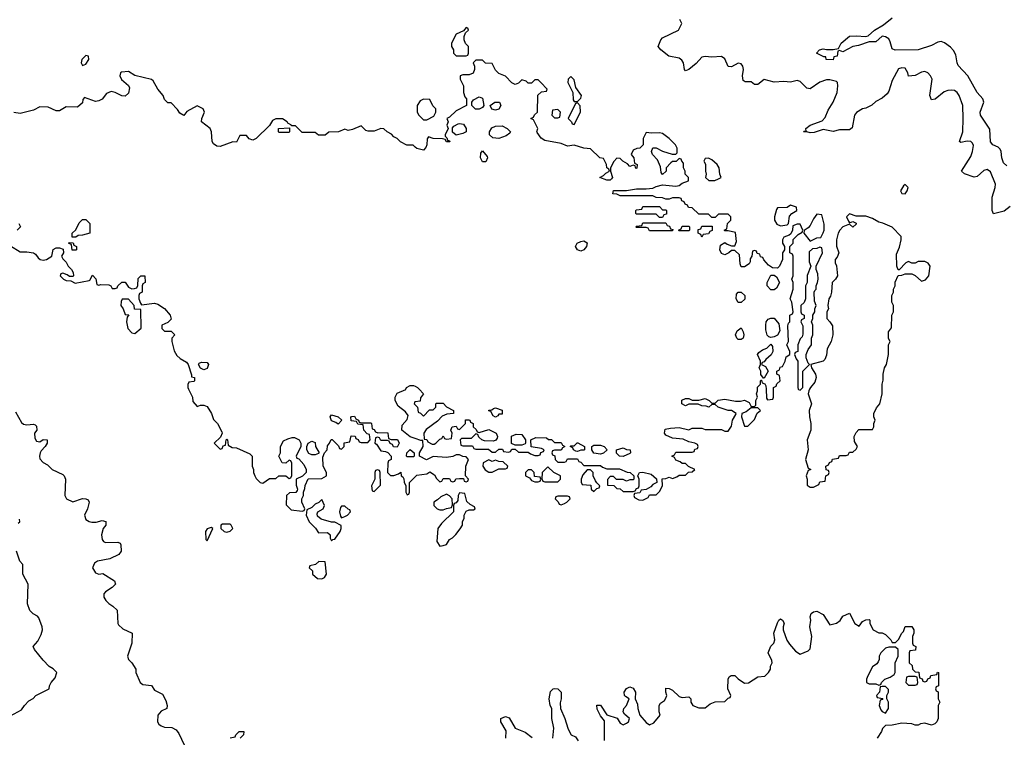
# Model space of a CAD drawing. Header units: inches. Extents: x 2601469 to 2753575, y 449403 to 582909.
# Tile 190 of 256: x 2627587 to 2633595, y 507875 to 512253. Entities that reach past the tile are written whole.
import ezdxf

# ---------------------------------------------------------------- set-up
doc = ezdxf.new("R2010")
doc.units = ezdxf.units.IN
doc.header["$MEASUREMENT"] = 0
for name, color, linetype in [('C6520', 7, 'Continuous'), ('C6521', 7, 'Continuous'), ('C6530', 7, 'Continuous'), ('C6531', 7, 'Continuous')]:
    doc.layers.add(name, color=color, linetype=linetype)

msp = doc.modelspace()

# ---------------------------------------------------------------- linework, layer by layer
at = {"layer": 'C6520', "color": 4}
for points, elevation in [([(2628617, 510000), (2628642, 509950), (2628643.6, 509923.6), (2628670, 509894), (2628690, 509902), (2628710, 509902), (2628730, 509894), (2628758, 509850), (2628770, 509814), (2628794, 509790), (2628819.6, 509739.6), (2628822, 509730), (2628812.7, 509707.3), (2628774, 509670), (2628810, 509634), (2628822, 509638), (2628827.3, 509652.7), (2628842, 509658), (2628846, 509690), (2628850, 509694), (2628854, 509690), (2628858, 509658), (2628883.6, 509643.6), (2628910, 509642), (2628990, 509604.7), (2629004.7, 509590), (2629004.7, 509530), (2629014, 509510), (2629014, 509490), (2629022, 509470), (2629030, 509454), (2629054, 509430), (2629070, 509424.7), (2629110, 509454), (2629150, 509454), (2629168.9, 509471.1), (2629211.3, 509471.3), (2629230, 509454), (2629242, 509458), (2629247.3, 509472.7), (2629247.3, 509547.3), (2629242, 509562), (2629230, 509566), (2629211.6, 509548.4), (2629188, 509550), (2629168, 509590), (2629178, 509610), (2629178, 509650), (2629196.4, 509683.6), (2629223.1, 509696.9), (2629250, 509704.7), (2629263.6, 509703.6), (2629292, 509690), (2629302, 509670), (2629302, 509650), (2629274, 509590), (2629278, 509578), (2629290, 509574), (2629319.8, 509539.8), (2629334, 509510), (2629334, 509490), (2629312, 509468), (2629274, 509450), (2629272.7, 509412.7), (2629282, 509390), (2629279.6, 509380.4), (2629271.6, 509368.4), (2629232.7, 509367.3), (2629214, 509350), (2629212.7, 509292.7), (2629243.6, 509263.6), (2629310, 509254), (2629322, 509258), (2629326, 509270), (2629308.9, 509308.9), (2629308, 509330), (2629318, 509350), (2629318, 509370), (2629327.3, 509392.7), (2629328.4, 509411.6), (2629347.3, 509452.7), (2629430, 509454), (2629458, 509470), (2629458, 509490), (2629438, 509530), (2629436.4, 509583.6), (2629446, 509610), (2629462, 509630), (2629465.6, 509654.4), (2629478, 509670), (2629487.3, 509692.7), (2629492.7, 509692.7), (2629532.7, 509652.7), (2629538, 509638), (2629550, 509634), (2629566, 509650), (2629567.3, 509672.7), (2629602, 509678), (2629610, 509714), (2629632.7, 509712.7), (2629638, 509698), (2629652.7, 509692.7), (2629658, 509678), (2629670, 509674), (2629710, 509674), (2629726, 509690), (2629722, 509722), (2629707.3, 509727.3), (2629686, 509750), (2629682, 509782), (2629650, 509786), (2629642, 509802), (2629610, 509806), (2629608, 509830), (2629612.7, 509832.7), (2629630, 509834), (2629638, 509818), (2629654, 509810), (2629658, 509798), (2629670, 509794), (2629730, 509794), (2629734, 509790), (2629738, 509758), (2629750, 509754), (2629758, 509738), (2629772.7, 509732.7), (2629830, 509734), (2629834, 509730), (2629838, 509698), (2629852.7, 509692.7), (2629892.7, 509692.7), (2629902, 509670), (2629890, 509646), (2629867.3, 509647.3), (2629862, 509662), (2629847.3, 509667.3), (2629842, 509682), (2629830, 509686), (2629790, 509686), (2629782, 509702), (2629770, 509706), (2629758, 509702), (2629754, 509670), (2629763.6, 509663.6), (2629790, 509622), (2629819.6, 509619.6), (2629832.7, 509612.7), (2629854, 509590), (2629854, 509570), (2629838, 509562), (2629832.7, 509547.3), (2629832, 509490), (2629850, 509472), (2629870, 509472), (2629898, 509482), (2629912.7, 509492.7), (2629914, 509470), (2629924.7, 509464.7), (2629931.6, 509451.6), (2629932.7, 509432.7), (2629942, 509410), (2629942, 509370), (2629950, 509354), (2629962, 509358), (2629966, 509370), (2629966, 509430), (2629987.3, 509452.7), (2630000, 509464.6)], 28), ([(2630000, 509698), (2629969, 509709), (2629918, 509750), (2629920.4, 509779.6), (2629950, 509814), (2629958, 509838), (2629940.4, 509860.4), (2629896.4, 509896.4), (2629878, 509930), (2629878, 509950), (2629890, 509974), (2629942, 509998), (2629942.7, 510000)], 28), ([(2630000, 509922.3), (2629998, 509922), (2629994, 509910), (2630000, 509904)], 28), ([(2627560.7, 509860.7), (2627596.8, 509796.8), (2627610, 509786), (2627630, 509781), (2627670, 509784.7), (2627682, 509782), (2627690, 509774), (2627691.3, 509750), (2627678, 509730), (2627679.6, 509699.6), (2627690, 509682), (2627710, 509678), (2627730, 509692), (2627754, 509690), (2627754, 509670), (2627742, 509650), (2627716.9, 509623.1), (2627711.3, 509610), (2627707.3, 509590), (2627710, 509574), (2627730, 509551.3), (2627756.8, 509536.8), (2627784.7, 509510), (2627850, 509478), (2627858, 509470), (2627866, 509450), (2627862, 509350), (2627872, 509330), (2627910, 509312), (2627970, 509331.3), (2627990, 509331), (2628003.6, 509323.6), (2628011, 509310), (2628001, 509270), (2627982.8, 509230), (2627990, 509204.7), (2628010, 509191), (2628027.1, 509187.1), (2628052.9, 509187.1), (2628090, 509198), (2628111.3, 509191.3), (2628111.3, 509170), (2628096, 509150), (2628086.8, 509110), (2628090, 509082), (2628098, 509070), (2628110, 509064), (2628186.4, 509066.4), (2628199.8, 509059.8), (2628204.7, 509050), (2628206, 509010), (2628191.3, 508990), (2628135.9, 508964.1), (2628062, 508950), (2628043.4, 508936.6), (2628031, 508910), (2628050, 508878), (2628070, 508871.3), (2628094.8, 508874.8), (2628164.7, 508830), (2628170.7, 508809.3), (2628150.7, 508789.3), (2628110, 508762), (2628101, 508750), (2628101, 508730), (2628111.3, 508710), (2628130, 508691.3), (2628155.3, 508675.3), (2628182, 508650), (2628186, 508570), (2628190, 508562), (2628216.9, 508536.9), (2628272, 508510), (2628271.3, 508450), (2628244.7, 508370), (2628251.3, 508350), (2628271.3, 508330), (2628296, 508290), (2628296, 508270), (2628322.8, 508210), (2628338, 508198), (2628391.3, 508191.3), (2628410, 508162), (2628458, 508138), (2628478.8, 508098.8), (2628486, 508070), (2628484.7, 508050), (2628450, 508034), (2628430.6, 508009.4), (2628427.3, 507970), (2628435.9, 507955.9), (2628450, 507944), (2628470, 507936.3), (2628514, 507934), (2628540.7, 507920.7), (2628558, 507898), (2628590.8, 507830)], 24), ([(2627578, 509182), (2627588, 509190), (2627586, 509206)], 24), ([(2627530, 508006.8), (2627597.2, 508042.8), (2627615.3, 508070), (2627642, 508098), (2627668.4, 508111.6), (2627686, 508130), (2627766, 508170), (2627768, 508190), (2627778, 508210), (2627803.1, 508236.9), (2627814, 508270), (2627790, 508293.2), (2627767.3, 508307.3), (2627730, 508345.2), (2627678, 508410), (2627670, 508426), (2627668.7, 508430), (2627698, 508462), (2627718, 508502), (2627725.2, 508530), (2627724, 508550), (2627703.1, 508603.1), (2627694.6, 508614.6), (2627669.1, 508629.1), (2627649.1, 508649.1), (2627635.3, 508690), (2627638, 508810), (2627606, 508870), (2627606, 508930), (2627588, 508950), (2627568, 509010)], 24), ([(2628870, 507872), (2628902, 507878), (2628906, 507890), (2628926, 507910), (2628954, 507910), (2628952, 507890), (2628932, 507870)], 24)]:
    msp.add_lwpolyline(points, dxfattribs=dict(at, elevation=elevation))
at = {"layer": 'C6520', "color": 4, "elevation": 28}
for points in [[(2629530, 509786), (2629516.4, 509796.4), (2629490, 509806), (2629482, 509830), (2629490, 509842), (2629530.9, 509830.9), (2629552, 509810)], [(2629370, 509598), (2629350, 509606), (2629338, 509630), (2629338, 509650), (2629346, 509670), (2629370, 509682), (2629390, 509674), (2629391.3, 509650), (2629414, 509610), (2629410, 509606), (2629390, 509598)], [(2629950, 509586), (2629946, 509590), (2629948.4, 509611.6), (2629970, 509632), (2629994, 509610), (2629994, 509590), (2629990, 509586)], [(2629770, 509506), (2629758, 509502), (2629754, 509490), (2629754, 509450), (2629734, 509410), (2629738, 509378), (2629750, 509374), (2629787.3, 509412.7), (2629786, 509490), (2629782, 509502)], [(2629430, 509326), (2629412, 509308), (2629390, 509298), (2629370, 509278), (2629338, 509262), (2629334, 509230), (2629352, 509190), (2629390.8, 509150.8), (2629410, 509122), (2629464.7, 509124.7), (2629482, 509110), (2629482, 509090), (2629490, 509074), (2629498, 509082), (2629510, 509084.7), (2629542, 509130), (2629548, 509150), (2629547.3, 509167.3), (2629510, 509188), (2629490, 509188), (2629425.6, 509205.6), (2629404.7, 509224.7), (2629402, 509238), (2629406, 509250), (2629438, 509270), (2629446, 509290)], [(2629570, 509286), (2629550, 509286), (2629543.6, 509276.4), (2629538, 509250), (2629543.6, 509223.6), (2629550, 509214), (2629570, 509222), (2629586, 509230), (2629606, 509250), (2629602, 509262), (2629590, 509266)], [(2628755.3, 509155.3), (2628730, 509148), (2628721, 509130), (2628722, 509082), (2628730, 509074), (2628766, 509150)], [(2628823.6, 509176.4), (2628814, 509170), (2628814, 509150), (2628834, 509130), (2628850, 509126), (2628870, 509132), (2628888, 509150), (2628878, 509170), (2628870, 509175.3)], [(2629412.7, 508947.3), (2629391.6, 508928.4), (2629358, 508922), (2629354, 508910), (2629374, 508890), (2629374, 508870), (2629403.6, 508843.6), (2629430, 508842), (2629446, 508850), (2629458, 508870), (2629450, 508946)]]:
    msp.add_lwpolyline(points, close=True, dxfattribs=at)
at = {"layer": 'C6521', "color": 4, "elevation": 28}
for points in [[(2627990, 512035.3), (2627966, 512010), (2627962, 511990), (2627970, 511974), (2627990, 511982), (2628008, 512010), (2628006, 512030)], [(2629170, 511566), (2629166, 511570), (2629166, 511590), (2629234, 511594), (2629234, 511570), (2629230, 511566)], [(2627930, 510926), (2627907.3, 510927.3), (2627906, 510950), (2627928.4, 510971.6), (2627950, 511014), (2627970, 511034), (2627990, 511034), (2628014, 511010), (2628014, 510950), (2627970, 510938), (2627943.6, 510936.4)], [(2627907.3, 510847.3), (2627902, 510882), (2627887.3, 510887.3), (2627890, 510894), (2627912.7, 510892.7), (2627918, 510878), (2627934, 510870), (2627934, 510850), (2627930, 510848)], [(2628250, 510548), (2628212.7, 510547.3), (2628205.4, 510534.6), (2628204.7, 510510), (2628218, 510490), (2628230, 510454), (2628252, 510452), (2628242, 510438), (2628238, 510410), (2628246, 510370), (2628270, 510342), (2628290, 510338), (2628328.4, 510371.6), (2628326, 510486), (2628287.3, 510487.3), (2628286, 510510)], [(2628710, 510118), (2628690, 510128), (2628678, 510150), (2628682, 510158), (2628696.4, 510163.6), (2628730, 510162), (2628738, 510150), (2628730, 510126)]]:
    msp.add_lwpolyline(points, close=True, dxfattribs=at)
for points in [[(2630000, 511476.5), (2629987.3, 511487.3), (2629948.4, 511488.4), (2629910, 511508), (2629890, 511528), (2629870, 511538), (2629854.6, 511554.6), (2629828.7, 511568.7), (2629808.4, 511588.4), (2629790, 511588.7), (2629750, 511573.2), (2629714, 511574), (2629698, 511578), (2629670, 511606), (2629616.9, 511583.1), (2629590, 511578), (2629570, 511586), (2629531.3, 511568.7), (2629472.7, 511567.3), (2629450, 511548), (2629410, 511548), (2629390, 511566), (2629310, 511566), (2629270, 511606), (2629246, 511606), (2629246, 511610), (2629222, 511622), (2629218, 511630), (2629190, 511648), (2629150, 511648), (2629130, 511638), (2629111.3, 511608.7), (2629030, 511528), (2629010, 511518), (2628987.3, 511527.3), (2628970, 511546), (2628930, 511546), (2628910, 511506), (2628887.3, 511507.3), (2628810, 511479), (2628790, 511482), (2628770, 511495.3), (2628761.2, 511510), (2628758, 511570), (2628748.9, 511588.9), (2628695.3, 511630), (2628698, 511650), (2628715.3, 511690), (2628706, 511710), (2628670, 511728), (2628606.4, 511693.6), (2628588.4, 511668.4), (2628563.1, 511683.1), (2628550, 511706), (2628510, 511746), (2628490, 511746), (2628470, 511766), (2628462, 511790), (2628430, 511828.7), (2628401.2, 511881.2), (2628390, 511889), (2628290, 511914), (2628250, 511937.2), (2628207.1, 511932.9), (2628202, 511930), (2628198, 511910), (2628207.7, 511887.7), (2628251.1, 511851.1), (2628256.9, 511836.9), (2628250, 511806), (2628230, 511786), (2628210, 511788), (2628170, 511808.7), (2628145.4, 511814.6), (2628116.9, 511803.1), (2628090, 511768), (2628070, 511758), (2628050, 511755.3), (2627982, 511778), (2627972.7, 511767.3), (2627970, 511746), (2627939.6, 511720.4), (2627870, 511722), (2627830, 511698), (2627810, 511698), (2627760.4, 511720.4), (2627710, 511722), (2627670, 511702), (2627590, 511682), (2627550, 511688)], [(2627582, 511010), (2627591.3, 510990), (2627571.6, 510968.4)], [(2627530, 510874), (2627590, 510838), (2627630, 510838), (2627671.3, 510831.3), (2627683.6, 510823.6), (2627699.6, 510799.6), (2627711.1, 510791.1), (2627730, 510786), (2627750, 510791), (2627782, 510810), (2627790, 510852), (2627810, 510862), (2627830, 510862), (2627852.7, 510852.7), (2627854, 510830), (2627842, 510810), (2627850, 510794), (2627870, 510774), (2627882, 510750), (2627902, 510730), (2627912, 510710), (2627914, 510690), (2627910, 510686), (2627890, 510686), (2627876.4, 510696.4), (2627850, 510706), (2627838, 510702), (2627834, 510690), (2627854, 510670), (2627870, 510662), (2627899.6, 510659.6), (2627925.4, 510645.4), (2628010, 510662), (2628015.3, 510664.7), (2628030, 510694), (2628051.6, 510671.6), (2628058, 510638), (2628070, 510634), (2628082, 510638), (2628130, 510636), (2628142, 510630), (2628150, 510614), (2628170, 510614), (2628182, 510618), (2628186, 510630), (2628210, 510652), (2628230, 510652), (2628250, 510622), (2628270, 510612), (2628287.3, 510612.7), (2628302, 510618), (2628307.3, 510632.7), (2628310, 510674), (2628326, 510690), (2628351, 510691), (2628352, 510650), (2628338, 510642), (2628334, 510630), (2628334, 510590), (2628318, 510582), (2628314, 510570), (2628314, 510550), (2628323.6, 510523.6), (2628330, 510514), (2628410, 510524.7), (2628430, 510518), (2628470.8, 510490.8), (2628504.7, 510450), (2628510, 510426), (2628490, 510406), (2628454, 510390), (2628454, 510370), (2628470, 510354), (2628510, 510354), (2628534, 510330), (2628514, 510310), (2628514, 510290), (2628530, 510234), (2628545.4, 510205.4), (2628566.4, 510186.4), (2628603.6, 510163.6), (2628614, 510150), (2628634, 510086), (2628634, 510074), (2628654, 510070), (2628654, 510050), (2628650, 510046), (2628618, 510042), (2628612.7, 510027.3), (2628612, 510010), (2628617, 510000)], [(2629942.7, 510000), (2629946, 510010), (2629970, 510022), (2629990, 510022), (2630000, 510017)]]:
    msp.add_lwpolyline(points, dxfattribs=at)
at = {"layer": 'C6530', "color": 4}
for points, elevation in [([(2630000, 509904), (2630014, 509890), (2630018, 509858), (2630032.7, 509852.7), (2630050, 509834), (2630087.3, 509872.7), (2630110, 509874), (2630126, 509890), (2630126, 509910), (2630130, 509914), (2630170, 509914), (2630191.6, 509891.6), (2630234, 509870), (2630234, 509850), (2630192.7, 509847.3), (2630164.7, 509835.3), (2630136.9, 509803.1), (2630066.4, 509753.6), (2630052, 509730), (2630054, 509694), (2630071.6, 509691.6), (2630078, 509678), (2630103.6, 509663.6), (2630116.4, 509663.6), (2630126, 509670), (2630150, 509694), (2630162, 509698), (2630170, 509714), (2630178, 509698), (2630190, 509694), (2630222, 509698), (2630226, 509730), (2630218, 509750), (2630226, 509770), (2630250, 509774), (2630258, 509758), (2630270, 509754), (2630306, 509790), (2630307.3, 509812.7), (2630327.3, 509812.7), (2630334, 509810), (2630338, 509798), (2630354, 509790), (2630354, 509770), (2630372.7, 509752.7), (2630378, 509738), (2630390, 509734), (2630450, 509754), (2630494, 509730), (2630502, 509710), (2630499.6, 509700.4), (2630492.7, 509687.3), (2630478, 509682), (2630423.1, 509683.1), (2630406, 509690), (2630387.3, 509707.3), (2630382, 509722), (2630370, 509726), (2630342, 509698), (2630282, 509698), (2630274, 509690), (2630278, 509658), (2630290, 509654), (2630350, 509654), (2630358, 509638), (2630370, 509634), (2630447.3, 509632.7), (2630470, 509614), (2630490, 509614), (2630510, 509634), (2630532.7, 509632.7), (2630538, 509618), (2630570, 509614), (2630582, 509618), (2630590, 509634), (2630610, 509634), (2630630, 509614), (2630690, 509614), (2630703.6, 509603.6), (2630730, 509594), (2630750, 509594), (2630762, 509598), (2630767.3, 509612.7), (2630782, 509618), (2630786, 509630), (2630770, 509638), (2630707.3, 509647.3), (2630706, 509690), (2630736.4, 509703.6), (2630802, 509702), (2630812.7, 509692.7), (2630831.6, 509691.6), (2630850, 509674), (2630890, 509674), (2630898, 509658), (2630914, 509650), (2630898, 509642), (2630890, 509626), (2630850, 509626), (2630838, 509622), (2630834, 509610), (2630838, 509598), (2630852.7, 509592.7), (2630854, 509570), (2630870, 509554), (2630910, 509554), (2630922, 509558), (2630930, 509574), (2630990, 509574), (2630998, 509558), (2631010, 509554), (2631030, 509534), (2631130, 509534), (2631143.6, 509523.6), (2631170, 509514), (2631247.3, 509512.7), (2631292.7, 509492.7), (2631311.6, 509491.6), (2631334, 509470), (2631334, 509450), (2631330, 509446), (2631310, 509446), (2631290, 509438), (2631270, 509448), (2631228.4, 509448.4), (2631210, 509466), (2631190, 509466), (2631172.7, 509447.3), (2631174, 509414), (2631211.6, 509411.6), (2631230, 509394), (2631251.3, 509391.3), (2631270, 509374), (2631330, 509374), (2631342, 509378), (2631350, 509394), (2631362, 509398), (2631366, 509410), (2631366, 509450), (2631358, 509470), (2631368.4, 509491.6), (2631390, 509492), (2631439.6, 509479.6), (2631472.7, 509452.7), (2631474, 509430), (2631450, 509418), (2631436.9, 509403.1), (2631410, 509386), (2631378, 509382), (2631370, 509366), (2631338, 509362), (2631334, 509350), (2631338, 509338), (2631363.6, 509323.6), (2631390, 509322), (2631422, 509338), (2631430, 509354), (2631470, 509354), (2631490, 509374), (2631508, 509410), (2631507.3, 509452.7), (2631530, 509454), (2631550, 509462), (2631570, 509454), (2631596.4, 509463.6), (2631610, 509474), (2631650, 509474), (2631667.3, 509492.7), (2631690, 509494), (2631706, 509510), (2631667.3, 509527.3), (2631650, 509546), (2631630, 509546), (2631616.4, 509556.4), (2631590, 509566), (2631582, 509582), (2631566, 509590), (2631582, 509598), (2631590, 509614), (2631690, 509614), (2631702, 509618), (2631707.3, 509632.7), (2631722, 509638), (2631726, 509650), (2631722, 509662), (2631706, 509670), (2631670, 509678), (2631634.6, 509694.6), (2631570, 509701.2), (2631530, 509718), (2631522, 509730), (2631525.2, 509754.8), (2631558, 509762), (2631610, 509764.7), (2631670, 509752), (2631690, 509762), (2631750, 509762), (2631770, 509754), (2631870, 509754), (2631890, 509742), (2631910, 509742), (2631930, 509774), (2631935.3, 509810), (2631956.4, 509843.6), (2631958, 509850), (2631930, 509868.7), (2631908.9, 509868.9), (2631848.4, 509888.4), (2631830, 509906), (2631810, 509906), (2631791.3, 509888.7), (2631776.4, 509896.4), (2631750, 509898), (2631727.3, 509907.3), (2631670, 509908), (2631650, 509898), (2631626, 509910), (2631627.3, 509932.7), (2631650, 509942), (2631670, 509942), (2631690, 509932), (2631730, 509932), (2631770, 509942), (2631794, 509930), (2631810, 509914), (2631830, 509914), (2631848.4, 509931.6), (2631890, 509938), (2631954.6, 509925.4), (2631985.4, 509925.4), (2632010, 509932), (2632036.9, 509916.9), (2632050, 509894), (2632070, 509894), (2632078, 509902), (2632078, 509930), (2632088, 509950), (2632082, 509970), (2632088.7, 509990), (2632088.7, 510000)], 28), ([(2630023.8, 510000), (2630051.6, 509971.6), (2630032.7, 509947.3), (2630030, 509926), (2630000, 509922.3)], 28), ([(2632140.6, 510000), (2632143.6, 509943.6), (2632150, 509934), (2632182, 509938), (2632186, 509950), (2632186, 510000)], 28), ([(2632337.3, 510000), (2632338, 509998), (2632350, 509994), (2632356, 510000)], 28), ([(2632406.8, 510000), (2632402, 509990), (2632398, 509970), (2632418, 509910), (2632404.7, 509870), (2632406, 509830), (2632414, 509790), (2632414, 509750), (2632392, 509690), (2632398, 509630), (2632381, 509570), (2632398, 509518), (2632414, 509510), (2632398, 509502), (2632384.7, 509470), (2632392, 509450), (2632392.7, 509412.7), (2632410, 509402), (2632430, 509402), (2632462, 509418), (2632470, 509434), (2632502, 509438), (2632506, 509470), (2632522, 509478), (2632526, 509490), (2632522, 509502), (2632507.3, 509507.3), (2632506, 509530), (2632522, 509538), (2632527.3, 509552.7), (2632542, 509558), (2632547.3, 509572.7), (2632582, 509578), (2632590, 509594), (2632630, 509594), (2632642, 509598), (2632650, 509614), (2632670, 509614), (2632690, 509634), (2632698, 509650), (2632680.4, 509680.4), (2632678, 509710), (2632690, 509734), (2632707.3, 509752.7), (2632790, 509754), (2632798, 509770), (2632798, 509790), (2632806, 509810), (2632798, 509830), (2632798, 509850), (2632814.6, 509885.4), (2632835.3, 509910), (2632848.7, 509970), (2632848.7, 510000)], 28), ([(2630000, 509464.6), (2630010, 509474), (2630070, 509482), (2630090, 509494), (2630116.9, 509476.9), (2630130, 509454), (2630150, 509434), (2630162, 509438), (2630170, 509454), (2630210, 509454), (2630218, 509438), (2630230, 509434), (2630242, 509438), (2630248.4, 509451.6), (2630270, 509454), (2630294, 509454), (2630298, 509438), (2630310, 509434), (2630322, 509438), (2630326, 509450), (2630306, 509470), (2630308, 509530), (2630326, 509570), (2630310, 509586), (2630290, 509588), (2630270, 509598), (2630250, 509598), (2630230, 509588.7), (2630190, 509582), (2630110, 509588.7), (2630068.4, 509568.4), (2630026, 509590), (2630026, 509610), (2630048, 509650), (2630046, 509686), (2630034, 509686), (2630000, 509698)], 28), ([(2631154.6, 507854.6), (2631155.3, 507975.3), (2631130, 508006), (2631110, 508046), (2631109, 508071), (2631130, 508071.3), (2631170, 508012), (2631231.6, 507991.6), (2631250, 507962), (2631270, 507952), (2631290, 507961), (2631302, 507970), (2631308, 507990), (2631276.4, 508016.4), (2631268, 508030), (2631274, 508050), (2631288.7, 508070), (2631306, 508110), (2631283.1, 508123.1), (2631278, 508130), (2631275.3, 508150), (2631290, 508172), (2631310, 508182), (2631330, 508174), (2631344.7, 508150), (2631342, 508110), (2631356.9, 508076.9), (2631358, 508050), (2631371.3, 508010), (2631410, 507966), (2631430, 507951.3), (2631456.5, 507963.5), (2631495.3, 508010), (2631488, 508030), (2631488, 508070), (2631496.4, 508083.6), (2631520.4, 508099.6), (2631530, 508114), (2631535.3, 508130), (2631528.7, 508150), (2631530, 508174), (2631550, 508172), (2631570, 508162), (2631610, 508124.7), (2631630, 508118), (2631670, 508122), (2631682, 508110), (2631682, 508090), (2631694, 508070), (2631730, 508054), (2631770, 508054), (2631800.4, 508079.6), (2631830, 508092), (2631890, 508094), (2631910, 508114), (2631922, 508118), (2631926, 508130), (2631908, 508170), (2631908.7, 508230), (2631916.4, 508243.6), (2631928.4, 508251.6), (2631950, 508251.3), (2631970, 508231.3), (2632010, 508206), (2632032.9, 508207.1), (2632090, 508244.7), (2632132.7, 508247.3), (2632155.3, 508270), (2632168, 508290), (2632168.7, 508310), (2632178, 508330), (2632176.4, 508343.6), (2632154, 508390), (2632169.3, 508430.7), (2632188.7, 508450), (2632194, 508470), (2632188.7, 508510), (2632210, 508574), (2632218, 508590), (2632230, 508598), (2632242, 508590), (2632251.1, 508571.1), (2632244.7, 508550), (2632244.7, 508530), (2632268.2, 508468.2), (2632283.1, 508443.1), (2632319.8, 508399.8), (2632350, 508382), (2632398, 508402), (2632410, 508414), (2632421.2, 508490), (2632408.7, 508550), (2632414, 508590), (2632409.2, 508610), (2632415.3, 508630), (2632430, 508641), (2632450, 508644.7), (2632490, 508624.7), (2632530, 508562), (2632570, 508572), (2632593.2, 508586.8), (2632610, 508614), (2632650, 508632), (2632682, 508570), (2632710, 508554), (2632730, 508582), (2632750, 508592), (2632770, 508594), (2632774, 508590), (2632774, 508570), (2632794, 508530), (2632830, 508512), (2632850, 508512), (2632870, 508502), (2632902, 508470), (2632910, 508454), (2632930, 508454), (2632950, 508472), (2632968.7, 508510), (2632979, 508521), (2632990, 508552), (2633030, 508552), (2633042, 508530), (2633042, 508510), (2633034, 508490), (2633034, 508450), (2633038, 508438), (2633054, 508430), (2633052.7, 508407.3), (2633018, 508402), (2633014, 508390), (2633014, 508330), (2633032.7, 508312.7), (2633034, 508290), (2633050, 508274), (2633072.7, 508272.7), (2633078, 508238), (2633092.7, 508232.7), (2633098, 508218), (2633110, 508214), (2633122, 508218), (2633127.3, 508232.7), (2633142, 508238), (2633147.3, 508252.7), (2633182, 508258), (2633187.3, 508272.7), (2633194, 508270), (2633194, 508190), (2633178, 508182), (2633174, 508170), (2633178, 508158), (2633192, 508152), (2633192, 508110), (2633202, 508090), (2633191.6, 508068.4), (2633191, 507990), (2633182, 507970), (2633170, 507958), (2633150, 507949), (2633110, 507962), (2633083.6, 507956.4), (2633070, 507948.7), (2633050, 507948.7), (2633030, 507958), (2632970, 507962), (2632910.9, 507949.1), (2632870, 507948), (2632851.1, 507928.9), (2632844.7, 507910), (2632818, 507870)], 24), ([(2630839.5, 507870), (2630846.6, 507930), (2630833.6, 507990), (2630833.2, 508050), (2630823.7, 508070), (2630818.4, 508110), (2630826, 508154), (2630842, 508170), (2630850, 508173.4), (2630870, 508170.7), (2630890.7, 508150), (2630890.6, 508110), (2630885.2, 508085.2), (2630887.3, 508050), (2630914, 507990), (2630931, 507930), (2630943.5, 507903.5), (2630952, 507890), (2630977.3, 507877.3), (2630993.7, 507853.7)], 24), ([(2630554, 507870), (2630554.6, 507914.6), (2630522, 507970), (2630522, 507990), (2630550, 508002.8), (2630573.7, 507993.7), (2630610.9, 507930.9), (2630670, 507906.8), (2630714, 507874)], 24)]:
    msp.add_lwpolyline(points, dxfattribs=dict(at, elevation=elevation))
for points, elevation in [([(2630490, 509828.7), (2630476.4, 509836.4), (2630462, 509862), (2630450, 509866), (2630448.7, 509871.3), (2630467.3, 509872.7), (2630478, 509882), (2630490, 509884.7), (2630531.1, 509871.1), (2630530, 509846), (2630510, 509846), (2630503.6, 509836.4)], 28), ([(2632090, 509886), (2632050, 509886), (2632019.8, 509860.2), (2631994, 509850), (2631992, 509830), (2632010, 509774), (2632030, 509774), (2632070, 509814), (2632087.3, 509852.7), (2632106, 509870)], 28), ([(2630610, 509658), (2630587.3, 509667.3), (2630587.3, 509712.7), (2630616.4, 509723.6), (2630650, 509722), (2630674, 509690), (2630674, 509670), (2630670, 509666), (2630650, 509658)], 28), ([(2630990, 509618), (2630980.4, 509620.4), (2630966, 509630), (2630962, 509642), (2630946, 509650), (2630950, 509654), (2630970, 509654), (2630988.4, 509671.6), (2630991.6, 509671.6), (2631034, 509650), (2631034, 509630), (2631030, 509626), (2631010, 509626)], 28), ([(2631130, 509602), (2631090, 509608), (2631078, 509630), (2631078, 509650), (2631090, 509658), (2631130, 509658), (2631154, 509650), (2631172, 509630), (2631150, 509608)], 28), ([(2631270, 509589), (2631246, 509590), (2631228.4, 509608.4), (2631228, 509630), (2631270, 509641), (2631290, 509631.3), (2631312, 509630), (2631314, 509610), (2631310, 509606)], 28), ([(2630450, 509568), (2630414, 509550), (2630412, 509530), (2630426.4, 509506.4), (2630450, 509492), (2630470, 509492), (2630490, 509502), (2630510, 509514), (2630550, 509514), (2630562, 509518), (2630566, 509530), (2630536.4, 509556.4), (2630510, 509558), (2630490, 509566), (2630470, 509558)], 28), ([(2630710, 509506), (2630690, 509506), (2630674, 509490), (2630674, 509470), (2630698, 509458), (2630710, 509442), (2630730, 509434), (2630750, 509434), (2630762, 509438), (2630766, 509450), (2630762, 509462), (2630727.3, 509467.3), (2630726, 509490)], 28), ([(2630810, 509526), (2630774, 509490), (2630772.7, 509452.7), (2630778, 509438), (2630790, 509434), (2630870, 509434), (2630886, 509450), (2630886, 509470), (2630846, 509490)], 28), ([(2631070, 509506), (2631050, 509506), (2631023.6, 509476.4), (2631012, 509450), (2631012.7, 509432.7), (2631018, 509418), (2631072.7, 509412.7), (2631074, 509390), (2631090, 509374), (2631107.3, 509392.7), (2631122, 509398), (2631126, 509410), (2631107.3, 509427.3), (2631100.4, 509440.4), (2631086, 509470), (2631086, 509490)], 28), ([(2630270, 509366), (2630262, 509350), (2630259.6, 509320.4), (2630250, 509306), (2630238, 509302), (2630234, 509290), (2630234, 509250), (2630159.6, 509180.4), (2630138, 509150), (2630132, 509070), (2630150, 509042), (2630170, 509044.7), (2630190, 509052), (2630210, 509082), (2630228.4, 509091.6), (2630248.4, 509111.6), (2630273.6, 509146.4), (2630288, 509170), (2630288.9, 509191.1), (2630298, 509210), (2630298, 509230), (2630310, 509254), (2630330, 509262), (2630356.4, 509263.6), (2630366, 509270), (2630362, 509282), (2630334.6, 509294.6), (2630314.6, 509314.6), (2630302, 509362)], 28), ([(2630190, 509358), (2630156.9, 509343.1), (2630136.9, 509323.1), (2630114, 509310), (2630114, 509290), (2630134, 509270), (2630150, 509262), (2630170, 509262), (2630190, 509272), (2630222, 509278), (2630227.3, 509292.7), (2630226, 509330), (2630208.4, 509348.4)], 28), ([(2630930, 509346), (2630870, 509346), (2630858, 509342), (2630854, 509330), (2630872.7, 509312.7), (2630878, 509298), (2630890, 509294), (2630910, 509302), (2630926, 509310), (2630946, 509330), (2630942, 509342)], 28), ([(2632930, 508426), (2632890, 508426), (2632870, 508418), (2632842, 508390), (2632832, 508370), (2632832, 508350), (2632825.4, 508334.6), (2632816.9, 508323.1), (2632790, 508306), (2632762, 508250), (2632754, 508230), (2632754, 508210), (2632770, 508202), (2632810, 508202), (2632830, 508194), (2632842, 508198), (2632846, 508210), (2632866, 508230), (2632898, 508242), (2632922, 508258), (2632928.7, 508270), (2632928, 508330), (2632946, 508370), (2632946, 508410)], 24), ([(2633050, 508246), (2633010, 508246), (2632998, 508242), (2632994, 508210), (2633010, 508194), (2633050, 508194), (2633062, 508198), (2633066, 508210), (2633062, 508242)], 24), ([(2632870, 508186), (2632850, 508186), (2632838, 508182), (2632834, 508150), (2632814, 508130), (2632818, 508118), (2632852.7, 508112.7), (2632850, 508106), (2632838, 508102), (2632832, 508070), (2632842, 508042), (2632850, 508032), (2632870, 508022), (2632888.4, 508051.6), (2632888.4, 508088.4), (2632878, 508110), (2632878, 508130), (2632888, 508150), (2632887.3, 508167.3)], 24)]:
    msp.add_lwpolyline(points, close=True, dxfattribs=dict(at, elevation=elevation))
at = {"layer": 'C6531', "color": 4}
for points, elevation in [([(2633630, 511114), (2633594.1, 511085.9), (2633529.5, 511069.5), (2633520.9, 511090), (2633519.6, 511170), (2633539.6, 511230), (2633540.7, 511250), (2633510, 511325.2), (2633490, 511339.5), (2633470, 511334), (2633430, 511297), (2633410, 511292), (2633352.5, 511312.5), (2633334, 511330), (2633390, 511419.1), (2633401.1, 511450), (2633406.6, 511486.6), (2633400.2, 511500.2), (2633389.4, 511509.4), (2633367.5, 511512.5), (2633330, 511504), (2633322, 511510), (2633340.7, 511570), (2633344.4, 511650), (2633342, 511730), (2633318.7, 511790), (2633306.6, 511810), (2633290, 511820.5), (2633270, 511824.2), (2633250, 511821.6), (2633226.7, 511813.3), (2633172.3, 511767.7), (2633150, 511764), (2633141.2, 511790), (2633154, 511890), (2633145.2, 511910), (2633128.7, 511930), (2633110, 511938), (2633090, 511934), (2633050, 511912), (2633010, 511909), (2633005.2, 511930), (2632990, 511958), (2632970, 511959.3), (2632950, 511952.7), (2632910, 511882), (2632890, 511818), (2632879.8, 511800.2), (2632850, 511775.3), (2632810, 511755.3), (2632787.1, 511732.9), (2632750, 511714), (2632730, 511709), (2632693.7, 511686.3), (2632681, 511670), (2632666, 511594), (2632650, 511582), (2632590, 511581.2), (2632550, 511572.3), (2632490, 511584.5), (2632434, 511566), (2632410, 511563.6), (2632390, 511569.4), (2632370, 511569), (2632374, 511574), (2632386, 511574), (2632384, 511590), (2632409.2, 511610), (2632482.9, 511637.1), (2632502.4, 511657.6), (2632519.3, 511700.7), (2632550, 511750.8), (2632574.7, 511810), (2632579.5, 511850), (2632576, 511870), (2632570, 511876), (2632530, 511886.6), (2632510, 511886.6), (2632470, 511871.8), (2632410, 511832.3), (2632390, 511836), (2632350, 511877.2), (2632330, 511882.7), (2632290, 511873.2), (2632250, 511877.2), (2632190, 511872.3), (2632130, 511889.2), (2632090, 511859), (2632070, 511858), (2632050, 511874), (2632014, 511874), (2632002, 511882), (2631998, 511910), (2632003.7, 511950), (2631999.3, 511970), (2631990, 511984), (2631970, 511989), (2631930, 511965.2), (2631910, 511968.7), (2631890, 512015.3), (2631869.3, 512029.3), (2631810, 512024), (2631770, 512029), (2631750, 512025.2), (2631714, 511986), (2631670, 511949.3), (2631650, 511942), (2631644, 511950), (2631637.2, 511990), (2631626.3, 512006.3), (2631610, 512019), (2631548, 512030), (2631498, 512070), (2631482, 512090), (2631498, 512130), (2631510, 512142), (2631606, 512190), (2631626, 512230), (2631614.6, 512254.6)], 24), ([(2633610, 511360.9), (2633590, 511380.9), (2633579.7, 511410), (2633575.6, 511450), (2633570, 511464), (2633556.3, 511476.3), (2633525.2, 511490), (2633510, 511509), (2633505.4, 511585.4), (2633449.4, 511670), (2633447, 511690), (2633469.6, 511750), (2633464.5, 511770), (2633429.6, 511810), (2633372.3, 511910), (2633313.9, 511973.9), (2633306.9, 511990), (2633298.2, 512038.2), (2633284.8, 512064.7), (2633265.9, 512085.9), (2633230, 512112), (2633210, 512119.5), (2633190, 512116.2), (2633150, 512095.6), (2633070, 512069.5), (2632928.1, 512068.1), (2632910, 512075.3), (2632899.1, 512119.1), (2632890, 512137.2), (2632870, 512149.3), (2632850, 512152.7), (2632810, 512119), (2632770, 512118), (2632704.5, 512095.5), (2632670, 512089.3), (2632610, 512058), (2632590, 512066), (2632578, 512062), (2632574, 512030), (2632554, 512026), (2632550, 512009.3), (2632508, 512010), (2632506, 512026), (2632494, 512026), (2632448, 512050), (2632466, 512070), (2632490, 512076), (2632510, 512071.3), (2632550, 512072), (2632582, 512078), (2632599, 512110), (2632650, 512152.7), (2632690, 512155.5), (2632749.1, 512150.9), (2632764.7, 512155.3), (2632802.7, 512190), (2632857, 512223), (2632910, 512264.9)], 16), ([(2632186, 510000), (2632186, 510010), (2632202, 510018), (2632207.3, 510032.7), (2632226, 510050), (2632222, 510082), (2632206, 510090), (2632206, 510110), (2632222, 510118), (2632227.3, 510132.7), (2632242, 510138), (2632258, 510170), (2632264, 510196), (2632286, 510210), (2632286, 510230), (2632268, 510270), (2632278, 510290), (2632274.6, 510385.4), (2632278, 510402), (2632286, 510410), (2632286, 510450), (2632302, 510458), (2632306, 510470), (2632298, 510530), (2632288, 510550), (2632306, 510610), (2632306, 510650), (2632298, 510670), (2632306, 510690), (2632306, 510810), (2632302, 510822), (2632286, 510830), (2632286, 510870), (2632306, 510890), (2632307.3, 510912.7), (2632336.4, 510943.6), (2632362, 510958), (2632366, 510970), (2632350, 511006), (2632330, 511006), (2632304.7, 510995.3), (2632302, 510970), (2632292.7, 510947.3), (2632282, 510938), (2632250, 510926), (2632242, 510910), (2632242, 510890), (2632254, 510870), (2632254, 510850), (2632242, 510830), (2632242, 510790), (2632222, 510750), (2632210, 510738), (2632180.4, 510740.4), (2632156.4, 510756.4), (2632127.3, 510787.3), (2632122, 510802), (2632107.3, 510807.3), (2632102, 510822), (2632087.3, 510827.3), (2632082, 510842), (2632070, 510846), (2632058, 510842), (2632054, 510810), (2632044.7, 510795.3), (2632043.6, 510776.4), (2632036.9, 510763.1), (2632010, 510746), (2631990, 510746), (2631983.1, 510763.1), (2631978, 510818), (2631950, 510846), (2631930, 510846), (2631914, 510830), (2631890, 510818), (2631870, 510826), (2631858, 510850), (2631862, 510878), (2631890, 510894), (2631903.6, 510883.6), (2631930, 510874), (2631950, 510874), (2631960.4, 510899.6), (2631954.6, 510954.6), (2631910, 510966), (2631890, 510966), (2631886, 510970), (2631902, 510978), (2631906, 511010), (2631926, 511030), (2631926, 511050), (2631910, 511066), (2631850, 511066), (2631830, 511046), (2631810, 511046), (2631790, 511066), (2631730, 511066), (2631690, 511106), (2631667.3, 511107.3), (2631662, 511122), (2631647.3, 511127.3), (2631642, 511142), (2631627.3, 511147.3), (2631622, 511162), (2631610, 511166), (2631570, 511166), (2631550, 511158), (2631530, 511158), (2631510, 511166), (2631470, 511168), (2631450, 511178), (2631250, 511178), (2631230, 511188), (2631206, 511190), (2631210, 511211), (2631290, 511211), (2631350, 511221), (2631410, 511221), (2631450, 511226), (2631470, 511236), (2631510, 511246), (2631590, 511238), (2631610, 511242), (2631630, 511256), (2631668, 511270), (2631668, 511290), (2631648, 511310), (2631648, 511330), (2631638, 511350), (2631638, 511378), (2631626, 511390), (2631622, 511402), (2631610, 511406), (2631591.6, 511388.4), (2631570, 511388), (2631559.6, 511380.4), (2631532, 511350), (2631530.9, 511329.1), (2631510, 511308.7), (2631500.4, 511320.4), (2631496.4, 511356.4), (2631479, 511399), (2631448, 511430), (2631442, 511450), (2631450, 511471.3), (2631470, 511471.3), (2631510, 511451.3), (2631567.3, 511432.7), (2631590, 511434), (2631598, 511442), (2631598, 511470), (2631588.7, 511490), (2631550, 511529), (2631510, 511559), (2631490, 511564), (2631442, 511562), (2631410, 511566), (2631391.6, 511528.4), (2631391, 511489), (2631371.3, 511468.7), (2631352.7, 511467.3), (2631330, 511458), (2631318, 511430), (2631334, 511410), (2631338, 511378), (2631354, 511370), (2631352.7, 511347.3), (2631346, 511346), (2631342, 511362), (2631330, 511366), (2631310, 511358), (2631294.6, 511374.6), (2631266, 511390), (2631250, 511406), (2631230, 511408), (2631211.1, 511388.9), (2631192, 511350), (2631191.3, 511330), (2631204.7, 511290), (2631198, 511282), (2631190, 511275.3), (2631170, 511275.3), (2631126, 511290), (2631150, 511302), (2631163.1, 511316.9), (2631186, 511330), (2631182, 511342), (2631168.7, 511348.7), (2631168, 511370), (2631150, 511406), (2631126, 511410), (2631070, 511466), (2631028.9, 511468.9), (2630970, 511488), (2630930, 511482), (2630890, 511499), (2630790, 511517.2), (2630768.7, 511530), (2630744.7, 511564.7), (2630742, 511570), (2630748, 511590), (2630722, 511642), (2630706, 511650), (2630722, 511658), (2630727.3, 511672.7), (2630746, 511690), (2630747.3, 511792.7), (2630770, 511814), (2630802, 511818), (2630806, 511830), (2630766, 511870), (2630750, 511886), (2630730, 511886), (2630710, 511866), (2630690, 511866), (2630678, 511878), (2630650, 511886), (2630630, 511866), (2630610, 511858), (2630588.9, 511868.9), (2630550, 511908), (2630510, 511926), (2630490, 511946), (2630470, 511986), (2630428.4, 511988.4), (2630410, 512006), (2630370, 512006), (2630354, 511990), (2630362, 511970), (2630362, 511950), (2630352.7, 511927.3), (2630330, 511918), (2630290, 511918), (2630274, 511910), (2630274, 511890), (2630294, 511850), (2630294, 511810), (2630303.6, 511783.6), (2630314, 511770), (2630314, 511730), (2630250, 511698), (2630210, 511658), (2630194, 511650), (2630202, 511630), (2630194, 511610), (2630202, 511590), (2630182, 511550), (2630182, 511542), (2630192.7, 511532.7), (2630198, 511518), (2630210, 511514), (2630211.3, 511508.7), (2630190, 511508), (2630182, 511522), (2630167.3, 511527.3), (2630110, 511528), (2630082, 511538), (2630072.7, 511527.3), (2630072, 511490), (2630065.4, 511474.6), (2630050, 511458), (2630010, 511468), (2630000, 511476.5)], 28), ([(2632848.7, 510000), (2632848.7, 510030), (2632854.6, 510054.6), (2632855.3, 510090), (2632864, 510130), (2632875.3, 510150), (2632888.7, 510210), (2632888.7, 510270), (2632898, 510290), (2632888.9, 510308.9), (2632888, 510350), (2632907.3, 510372.7), (2632908.7, 510450), (2632918, 510470), (2632918, 510510), (2632908.7, 510530), (2632908.7, 510570), (2632918, 510590), (2632918, 510610), (2632928.7, 510630), (2632928.9, 510651.1), (2632947.3, 510692.7), (2632970, 510694), (2632990, 510702), (2633030, 510702), (2633050, 510692), (2633090, 510658), (2633113.6, 510666.4), (2633134, 510690), (2633142, 510750), (2633130, 510768), (2633110, 510778), (2633070, 510778), (2633050, 510768), (2633030, 510768), (2633010, 510778), (2632994, 510770), (2632952.7, 510727.3), (2632947.3, 510727.3), (2632938, 510750), (2632936.4, 510823.6), (2632954.6, 510865.4), (2632966, 510910), (2632966, 510930), (2632910, 510988), (2632852.5, 511012.5), (2632830, 511017.2), (2632790, 511041.2), (2632750, 511054), (2632690, 511055.3), (2632650, 511068), (2632632, 511050), (2632643.6, 511023.6), (2632650, 511014), (2632670, 511022), (2632691.1, 511011.1), (2632690, 511006), (2632670, 510988), (2632650, 511006), (2632610, 510988.7), (2632591.3, 510970), (2632581, 510950), (2632571, 510910), (2632571.1, 510871.1), (2632584.7, 510830), (2632575.3, 510804.7), (2632562, 510790), (2632562, 510770), (2632570.9, 510750.9), (2632576, 510690), (2632564.7, 510670), (2632544.7, 510650), (2632541, 510590), (2632534.4, 510565.6), (2632524.7, 510550), (2632518, 510510), (2632522, 510490), (2632512, 510470), (2632512, 510430), (2632530.9, 510410.9), (2632546, 510386), (2632547.7, 510330), (2632538, 510290), (2632514.4, 510245.6), (2632510, 510206), (2632499.8, 510180.2), (2632490, 510169), (2632414, 510150), (2632418, 510130), (2632442.8, 510090), (2632446, 510070), (2632438, 510042), (2632411.1, 510008.9), (2632406.8, 510000)], 28), ([(2632356, 510000), (2632366, 510010), (2632366, 510110), (2632406, 510150), (2632398, 510158), (2632386, 510190), (2632386, 510210), (2632398, 510242), (2632418, 510270), (2632418, 510310), (2632426, 510330), (2632426, 510390), (2632418, 510410), (2632426, 510430), (2632426, 510450), (2632438, 510470), (2632438, 510490), (2632446, 510510), (2632436.4, 510536.4), (2632435.3, 510590), (2632438, 510602), (2632446, 510610), (2632446, 510630), (2632455.3, 510650), (2632458, 510670), (2632456.4, 510703.6), (2632446, 510730), (2632446, 510750), (2632486, 510830), (2632482, 510862), (2632470, 510866), (2632450, 510858), (2632423.6, 510856.4), (2632403.6, 510836.4), (2632403.6, 510776.4), (2632414, 510750), (2632392.7, 510692.7), (2632392, 510650), (2632382, 510630), (2632382, 510550), (2632372.7, 510527.3), (2632354, 510510), (2632354, 510470), (2632358, 510458), (2632374, 510450), (2632374, 510430), (2632358, 510422), (2632354, 510410), (2632364.7, 510384.7), (2632365.4, 510334.6), (2632362, 510318), (2632350, 510306), (2632334, 510270), (2632334, 510230), (2632318, 510222), (2632314, 510210), (2632323.6, 510183.6), (2632334, 510170), (2632334, 510010), (2632337.3, 510000)], 28), ([(2632088.7, 510000), (2632088.7, 510011.3), (2632106, 510030), (2632106, 510050), (2632110, 510054), (2632114, 510054), (2632118, 510038), (2632132.7, 510032.7), (2632139.6, 510019.6), (2632140.6, 510000)], 28), ([(2630000, 510017), (2630014, 510010), (2630023.8, 510000)], 28)]:
    msp.add_lwpolyline(points, dxfattribs=dict(at, elevation=elevation))
at = {"layer": 'C6531', "color": 4, "elevation": 28}
for points in [[(2630310, 512206), (2630294, 512186), (2630250, 512166), (2630222, 512110), (2630222, 512090), (2630234, 512070), (2630234, 512050), (2630250, 512034), (2630310, 512034), (2630322, 512038), (2630326, 512050), (2630326, 512090), (2630307.3, 512107.3), (2630298, 512130), (2630298, 512150), (2630306, 512174), (2630326, 512190), (2630322, 512202)], [(2630950, 511906), (2630934, 511890), (2630932, 511870), (2630962, 511810), (2630963.6, 511763.6), (2630970, 511754), (2630990, 511754), (2631010, 511774), (2631014, 511790), (2630980.2, 511840.2), (2630970, 511886)], [(2630050, 511768), (2630030, 511758), (2630012, 511730), (2630012, 511690), (2630022, 511670), (2630050, 511642), (2630070, 511642), (2630114.6, 511665.4), (2630126, 511690), (2630126, 511710), (2630108.4, 511728.4), (2630090, 511766)], [(2630390, 511708), (2630368.4, 511708.4), (2630346, 511730), (2630346, 511750), (2630356.4, 511763.6), (2630390, 511782), (2630410, 511774), (2630418, 511730), (2630410, 511718)], [(2630490, 511702), (2630468.4, 511708.4), (2630458, 511730), (2630486, 511750), (2630514, 511750), (2630522, 511730), (2630510, 511708)], [(2630870, 511706), (2630838, 511702), (2630834, 511670), (2630850, 511654), (2630870, 511654), (2630882, 511658), (2630886, 511690)], [(2630990, 511746), (2630978, 511742), (2630934, 511650), (2630954, 511630), (2630958, 511618), (2630970, 511614), (2631008, 511690), (2631007.3, 511727.3)], [(2630250, 511548), (2630227.3, 511567.3), (2630227.3, 511592.7), (2630236.4, 511603.6), (2630261.2, 511618.8), (2630270, 511621), (2630295.3, 511615.3), (2630312, 511590), (2630312, 511570), (2630290, 511559)], [(2630510, 511529), (2630472.7, 511532.7), (2630454, 511550), (2630454, 511570), (2630466.6, 511593.4), (2630490, 511604), (2630530, 511606.8), (2630562, 511590), (2630582, 511570), (2630578, 511562), (2630554.8, 511545.2)], [(2630410, 511386), (2630398, 511410), (2630400.4, 511439.6), (2630410, 511454), (2630439.6, 511419.6), (2630442, 511410), (2630430, 511386)], [(2631790, 511408), (2631770, 511406), (2631762, 511390), (2631771.3, 511371.3), (2631771.3, 511330), (2631776, 511310), (2631772, 511290), (2631791.6, 511271.6), (2631828.4, 511271.6), (2631850, 511282), (2631866, 511290), (2631858, 511310), (2631855.3, 511350), (2631842, 511370), (2631810, 511398)], [(2632990, 511248), (2632979.6, 511240.4), (2632962, 511210), (2632970, 511194), (2632990, 511192), (2633002, 511210), (2633008, 511230)], [(2631510, 511094), (2631530, 511094), (2631534, 511090), (2631532.7, 511067.3), (2631518, 511062), (2631510, 511046), (2631490, 511046), (2631470, 511066), (2631350, 511066), (2631346, 511070), (2631346, 511090), (2631350, 511094), (2631382, 511098), (2631390, 511114), (2631490, 511114)], [(2632290, 511122), (2632270, 511108), (2632210, 511106), (2632203.6, 511096.4), (2632192, 511050), (2632192, 511030), (2632206, 511006), (2632230, 510996), (2632270, 511002), (2632278, 511010), (2632284.7, 511055.3), (2632298, 511070), (2632328, 511090), (2632326, 511110)], [(2632450, 511066), (2632430, 511038), (2632410, 510998), (2632396.9, 510983.1), (2632372.7, 510967.3), (2632372, 510950), (2632410, 510902), (2632450, 510922), (2632475.3, 510924.7), (2632490, 510954), (2632495.3, 510970), (2632494.6, 511005.4), (2632482, 511062)], [(2631430, 510966), (2631422, 510982), (2631410, 510986), (2631350, 510986), (2631346, 510990), (2631350, 510994), (2631382, 510998), (2631390, 511014), (2631530, 511014), (2631538, 510998), (2631552.7, 510992.7), (2631558, 510978), (2631572.7, 510972.7), (2631570, 510966)], [(2631610, 510966), (2631606, 510970), (2631622, 510978), (2631630, 510994), (2631670, 510994), (2631674, 510990), (2631674, 510970), (2631670, 510966)], [(2631750, 510926), (2631742, 510942), (2631726, 510950), (2631727.3, 510972.7), (2631742, 510978), (2631750, 510994), (2631812.7, 510992.7), (2631812.7, 510967.3), (2631798, 510962), (2631790, 510946), (2631758, 510942)], [(2631010, 510842), (2630990, 510848.7), (2630979, 510870), (2630988.7, 510890), (2631010, 510901), (2631030, 510904.7), (2631050, 510892), (2631044.7, 510870), (2631030, 510849)], [(2632170, 510606), (2632148, 510630), (2632148, 510650), (2632170, 510694), (2632190, 510694), (2632203.6, 510683.6), (2632222, 510650), (2632203.6, 510616.4), (2632190, 510606)], [(2631970, 510528.7), (2631959, 510550), (2631961.2, 510578.8), (2631970, 510592), (2631990, 510592), (2632010.8, 510570.8), (2632010.7, 510549.3), (2631990, 510528.7)], [(2632170, 510315.3), (2632158, 510318), (2632148.4, 510328.4), (2632140.2, 510360.2), (2632139, 510390), (2632142, 510410), (2632154.6, 510425.4), (2632170, 510432), (2632190, 510432), (2632218.8, 510398.8), (2632225.4, 510354.6), (2632210, 510328), (2632190, 510318)], [(2631970, 510302), (2631962, 510310), (2631955.3, 510330), (2631964.7, 510355.3), (2631990, 510374), (2632002, 510350), (2632004.7, 510330), (2632002, 510310), (2631990, 510302)], [(2632126, 510066), (2632108.4, 510088.4), (2632108, 510110), (2632098, 510130), (2632106, 510150), (2632106, 510170), (2632088, 510210), (2632096.4, 510223.6), (2632120.2, 510239.8), (2632146, 510250), (2632170, 510274), (2632179.6, 510259.6), (2632182, 510230), (2632171.1, 510208.9), (2632139.6, 510180.4), (2632130, 510166), (2632118, 510162), (2632114, 510150), (2632138, 510138), (2632154, 510110), (2632130, 510066)]]:
    msp.add_lwpolyline(points, close=True, dxfattribs=at)

doc.saveas('drawing.dxf')
